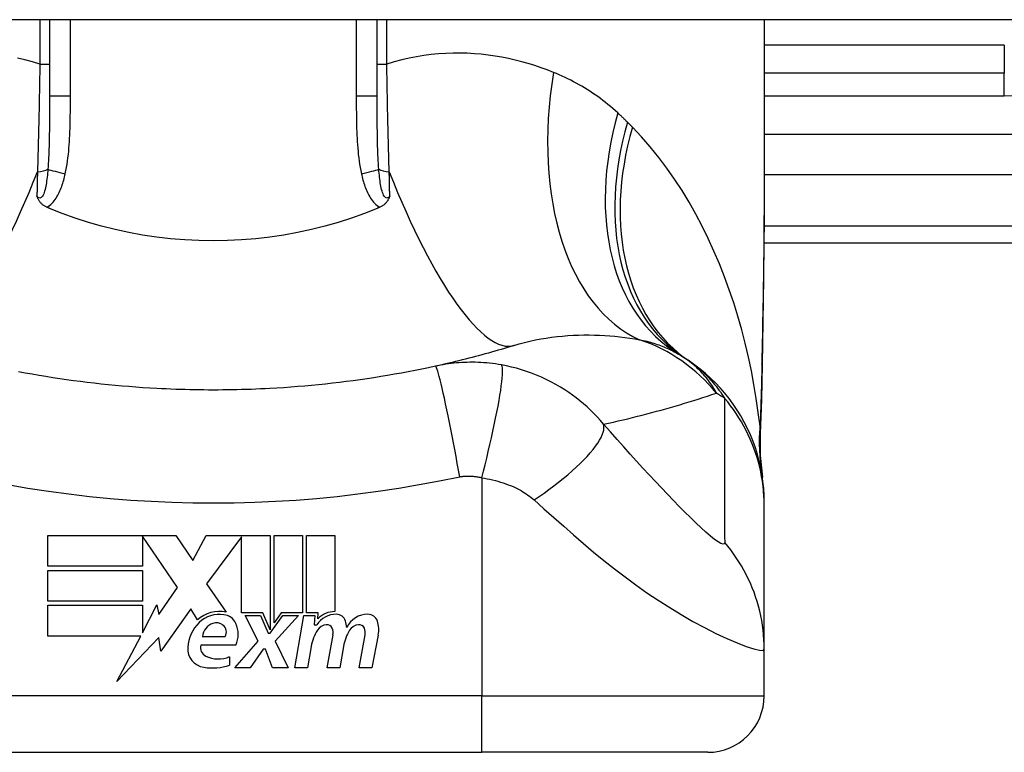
# Model space of a CAD drawing. Header units: inches. Extents: x 12 to 399, y 35 to 188.
# Tile 204 of 256: x 74.925 to 75.611, y 186.534 to 187.045. Entities that reach past the tile are written whole.
import ezdxf

# ---------------------------------------------------------------- set-up
doc = ezdxf.new("R2010")
doc.units = ezdxf.units.IN
doc.header["$MEASUREMENT"] = 0
doc.layers.add('Visible Edges(ANSI)', color=7, linetype='Continuous', lineweight=25)
doc.layers.add('Visible Tangent Edges(ANSI)', color=7, linetype='Continuous', lineweight=25)

msp = doc.modelspace()

# ---------------------------------------------------------------- linework, layer by layer
at = {"layer": 'Visible Edges(ANSI)'}
for p, q in [((95.86232, 187.04469), (54.25732, 187.04469)), ((74.94564, 187.04469), (74.94564, 186.9913)), ((75.17399, 186.9913), (75.17399, 187.04469)), ((75.44368, 187.04469), (75.44368, 186.92275)), ((75.611, 187.00728), (75.44368, 187.00728)), ((75.44349, 186.88917), (75.80785, 186.88917)), ((75.44368, 186.70614), (75.44368, 186.70857)), ((75.44368, 186.60572), (75.44368, 186.70614)), ((74.94454, 186.68491), (75.03374, 186.68491)), ((74.94454, 186.66351), (74.94454, 186.68491)), ((75.01034, 186.68451), (75.01034, 186.66351)), ((75.03494, 186.64871), (75.01034, 186.68451)), ((75.03374, 186.68491), (75.04549, 186.6675)), ((75.04549, 186.6675), (75.05474, 186.68491)), ((75.05474, 186.68491), (75.09934, 186.68491)), ((75.07934, 186.68408), (75.05494, 186.65141)), ((75.07934, 186.63101), (75.07934, 186.68408)), ((75.09934, 186.68491), (75.09934, 186.61923)), ((75.10214, 186.62411), (75.10214, 186.68491)), ((75.10214, 186.68491), (75.12194, 186.68491)), ((75.12194, 186.68491), (75.12194, 186.63101)), ((75.12474, 186.63101), (75.12474, 186.68491)), ((75.12474, 186.68491), (75.14454, 186.68491)), ((75.14454, 186.68491), (75.14454, 186.63191)), ((75.01034, 186.66351), (74.94454, 186.66351)), ((74.94454, 186.63931), (74.94454, 186.66071)), ((74.94454, 186.66071), (75.01034, 186.66071)), ((75.01034, 186.66071), (75.01034, 186.63931)), ((75.02185, 186.63001), (75.03494, 186.64871)), ((75.05494, 186.65141), (75.06874, 186.63151)), ((75.01034, 186.63931), (74.94454, 186.63931)), ((74.94454, 186.63631), (75.01034, 186.63631)), ((74.94454, 186.61491), (74.94454, 186.63631)), ((75.01034, 186.61712), (75.02054, 186.63671)), ((75.01034, 186.63631), (75.01034, 186.61712)), ((75.02054, 186.63671), (75.02185, 186.63001)), ((75.04414, 186.63381), (75.0232, 186.60445)), ((75.04877, 186.62611), (75.04414, 186.63381)), ((75.09434, 186.63101), (75.07934, 186.63101)), ((75.09114, 186.61131), (75.08194, 186.62911)), ((75.08194, 186.62911), (75.09274, 186.62911)), ((75.09274, 186.62911), (75.09794, 186.61686)), ((75.09934, 186.61923), (75.09434, 186.63101)), ((75.09934, 186.61686), (75.10824, 186.62911)), ((75.10716, 186.63101), (75.10214, 186.62411)), ((75.11914, 186.62911), (75.10294, 186.61143)), ((75.12194, 186.63101), (75.10716, 186.63101)), ((75.10824, 186.62911), (75.11914, 186.62911)), ((75.11654, 186.59271), (75.12296, 186.62911)), ((75.12296, 186.62911), (75.13054, 186.62911)), ((75.13294, 186.63101), (75.12474, 186.63101)), ((75.13054, 186.62911), (75.12998, 186.62271)), ((75.13258, 186.62691), (75.13294, 186.63101)), ((75.12998, 186.62271), (75.13192, 186.62271)), ((75.0092, 186.61491), (74.94454, 186.61491)), ((74.99264, 186.58311), (75.0092, 186.61491)), ((75.02187, 186.61391), (74.99264, 186.58311)), ((75.0232, 186.60445), (75.02187, 186.61391)), ((75.05214, 186.61451), (75.06814, 186.61451)), ((75.09794, 186.61686), (75.09934, 186.61686)), ((75.13914, 186.59271), (75.1432, 186.61571)), ((75.16154, 186.59271), (75.16559, 186.61571)), ((75.17478, 186.61557), (75.17034, 186.59271)), ((75.07554, 186.60851), (75.05114, 186.60851)), ((75.07474, 186.59271), (75.09114, 186.61131)), ((75.10294, 186.61143), (75.11194, 186.59271)), ((75.12799, 186.60771), (75.12534, 186.59271)), ((75.15059, 186.60771), (75.14794, 186.59271)), ((75.07114, 186.60051), (75.07114, 186.59451)), ((75.09454, 186.60571), (75.08554, 186.59271)), ((75.09614, 186.60571), (75.09454, 186.60571)), ((75.10114, 186.59271), (75.09614, 186.60571)), ((75.44368, 186.57318), (75.44368, 186.60572)), ((75.08554, 186.59271), (75.07474, 186.59271)), ((75.11194, 186.59271), (75.10114, 186.59271)), ((75.12534, 186.59271), (75.11654, 186.59271)), ((75.14794, 186.59271), (75.13914, 186.59271)), ((75.17034, 186.59271), (75.16154, 186.59271)), ((74.87281, 186.53381), (75.24683, 186.53381)), ((75.40431, 186.53381), (75.24683, 186.53381))]:
    msp.add_line(p, q, dxfattribs=at)
at = {"layer": 'Visible Edges(ANSI)', "flags": 128}
for points in [[(75.44368, 186.92275), (75.44353, 186.89373), (75.44317, 186.86423), (75.4427, 186.83434), (75.44222, 186.80417)], [(74.94385, 186.9139), (74.94339, 186.91411), (74.94294, 186.91433), (74.94249, 186.91457), (74.94206, 186.91483), (74.94164, 186.9151), (74.94123, 186.91538), (74.94084, 186.91568), (74.94046, 186.91599), (74.9401, 186.91632), (74.93975, 186.91666), (74.93942, 186.91702), (74.93912, 186.91738), (74.93884, 186.91774), (74.93858, 186.9181), (74.93834, 186.91847), (74.93812, 186.91884), (74.93792, 186.91921), (74.93774, 186.91959), (74.93757, 186.91996), (74.93741, 186.92034), (74.93727, 186.92071), (74.93713, 186.92109), (74.93701, 186.92147), (74.93689, 186.92185)], [(75.18275, 186.92185), (75.18263, 186.92147), (75.1825, 186.92109), (75.18237, 186.92071), (75.18223, 186.92034), (75.18207, 186.91996), (75.1819, 186.91959), (75.18172, 186.91921), (75.18151, 186.91884), (75.1813, 186.91847), (75.18106, 186.9181), (75.1808, 186.91774), (75.18052, 186.91738), (75.18022, 186.91702), (75.17989, 186.91666), (75.17954, 186.91632), (75.17917, 186.91599), (75.1788, 186.91568), (75.1784, 186.91538), (75.178, 186.9151), (75.17758, 186.91483), (75.17714, 186.91457), (75.1767, 186.91433), (75.17625, 186.91411), (75.17578, 186.9139)], [(74.94564, 186.91314), (74.94557, 186.91317), (74.9455, 186.9132), (74.94542, 186.91323), (74.94535, 186.91327), (74.94527, 186.9133), (74.9452, 186.91333), (74.94512, 186.91336), (74.94505, 186.91339), (74.94497, 186.91342), (74.9449, 186.91346), (74.94482, 186.91349), (74.94475, 186.91352), (74.94467, 186.91355), (74.9446, 186.91358), (74.94452, 186.91361), (74.94445, 186.91365), (74.94438, 186.91368), (74.9443, 186.91371), (74.94423, 186.91374), (74.94415, 186.91377), (74.94408, 186.91381), (74.944, 186.91384), (74.94393, 186.91387), (74.94385, 186.9139)], [(75.17399, 186.91314), (75.1651, 186.90958), (75.15607, 186.9063), (75.14689, 186.90333), (75.13758, 186.90065), (75.12813, 186.89828), (75.11857, 186.89621), (75.1089, 186.89445), (75.09913, 186.89301), (75.08933, 186.89189), (75.07948, 186.89108), (75.0696, 186.8906), (75.05971, 186.89045), (75.0498, 186.89061), (75.03989, 186.8911), (75.03002, 186.89191), (75.02023, 186.89304), (75.01052, 186.89448), (75.00091, 186.89624), (74.99139, 186.8983), (74.98199, 186.90067), (74.97271, 186.90334), (74.96355, 186.90631), (74.95453, 186.90958), (74.94564, 186.91314)], [(75.17578, 186.9139), (75.17571, 186.91387), (75.17563, 186.91384), (75.17556, 186.91381), (75.17548, 186.91377), (75.17541, 186.91374), (75.17534, 186.91371), (75.17526, 186.91368), (75.17519, 186.91365), (75.17511, 186.91361), (75.17504, 186.91358), (75.17496, 186.91355), (75.17489, 186.91352), (75.17481, 186.91349), (75.17474, 186.91346), (75.17466, 186.91342), (75.17459, 186.91339), (75.17451, 186.91336), (75.17444, 186.91333), (75.17436, 186.9133), (75.17429, 186.91327), (75.17422, 186.91323), (75.17414, 186.9132), (75.17407, 186.91317), (75.17399, 186.91314)], [(75.26932, 186.8175), (75.26711, 186.81682), (75.2649, 186.81615), (75.26268, 186.81548), (75.26046, 186.81482), (75.25823, 186.81417), (75.25599, 186.81352), (75.25375, 186.81288), (75.25149, 186.81224), (75.24924, 186.81162), (75.24697, 186.811), (75.2447, 186.81038), (75.24242, 186.80978), (75.24014, 186.80918), (75.23785, 186.80858), (75.23555, 186.808), (75.23324, 186.80742), (75.23093, 186.80685), (75.22861, 186.80628), (75.22629, 186.80572), (75.22396, 186.80517), (75.22162, 186.80463), (75.21927, 186.80409), (75.21692, 186.80356), (75.21456, 186.80304)], [(75.44368, 186.70857), (75.44358, 186.71321), (75.44331, 186.71789), (75.44284, 186.72259), (75.44218, 186.72731), (75.44132, 186.73203), (75.44027, 186.73673), (75.43902, 186.74142), (75.43757, 186.74606), (75.43592, 186.75066), (75.43408, 186.7552), (75.43205, 186.75967), (75.42983, 186.76405), (75.42744, 186.76834), (75.42487, 186.77251), (75.42213, 186.77658), (75.41923, 186.78051), (75.41619, 186.78431), (75.41301, 186.78797), (75.40969, 186.79147), (75.40626, 186.79481), (75.40272, 186.798), (75.39908, 186.80101), (75.39535, 186.80386), (75.39155, 186.80653)], [(75.02046, 186.78751), (75.0156, 186.78778), (75.01074, 186.78809), (75.00588, 186.78843), (75.00103, 186.7888), (74.99618, 186.78921), (74.99133, 186.78964), (74.98649, 186.79011), (74.98165, 186.79061), (74.97682, 186.79115), (74.97199, 186.79171), (74.96717, 186.79231), (74.96235, 186.79294), (74.95754, 186.7936), (74.95273, 186.7943), (74.94793, 186.79503), (74.94314, 186.79579), (74.93835, 186.79658), (74.93357, 186.79741), (74.9288, 186.79826), (74.92404, 186.79915)], [(75.21456, 186.80304), (75.20983, 186.80202), (75.2051, 186.80103), (75.20036, 186.80008), (75.1956, 186.79915), (75.19084, 186.79826), (75.18607, 186.79741), (75.18129, 186.79658), (75.1765, 186.79579), (75.17171, 186.79503), (75.16691, 186.7943), (75.1621, 186.7936), (75.15729, 186.79294), (75.15247, 186.79231), (75.14765, 186.79171), (75.14282, 186.79115), (75.13798, 186.79061), (75.13315, 186.79011), (75.1283, 186.78964), (75.12346, 186.78921), (75.11861, 186.7888), (75.11375, 186.78843), (75.1089, 186.78809), (75.10404, 186.78778), (75.09918, 186.78751)], [(75.44222, 186.80417), (75.44172, 186.77986), (75.44087, 186.75607)], [(75.09918, 186.78751), (75.0959, 186.78734), (75.09262, 186.78719), (75.08934, 186.78705), (75.08607, 186.78692), (75.08279, 186.78681), (75.07951, 186.78672), (75.07623, 186.78664), (75.07294, 186.78657), (75.06966, 186.78652), (75.06638, 186.78649), (75.0631, 186.78646), (75.05982, 186.78646), (75.05654, 186.78646), (75.05325, 186.78649), (75.04997, 186.78652), (75.04669, 186.78657), (75.04341, 186.78664), (75.04013, 186.78672), (75.03685, 186.78681), (75.03357, 186.78692), (75.03029, 186.78705), (75.02701, 186.78719), (75.02374, 186.78734), (75.02046, 186.78751)], [(75.44087, 186.75607), (75.44092, 186.74089), (75.44242, 186.72577)]]:
    msp.add_lwpolyline(points, dxfattribs=at)
at = {"layer": 'Visible Edges(ANSI)'}
for centre, radius, start, end in [((75.32252, 186.7106), 0.11811, 56.47918, 58.69993), ((75.05982, 186.31402), 0.59381, 56.03787, 56.47918), ((75.06382, 186.61007), 0.022, 77.07905, 133.17854), ((75.06382, 186.61007), 0.01992, 80.40854, 134.16843), ((75.06627, 186.61962), 0.01013, 23.84447, 85.08017), ((75.1454, 186.6141), 0.016, 89.47765, 147.41137), ((75.14421, 186.61592), 0.016, 88.79525, 136.5849), ((75.14548, 186.62334), 0.00676, 16.9928, 89.47765), ((75.16745, 186.61372), 0.01637, 89.6788, 153.95078), ((75.1675, 186.6231), 0.007, 18.47479, 89.6788), ((75.06844, 186.60532), 0.02654, 134.16843, 176.56465), ((75.06326, 186.61315), 0.0112, 109.37968, 172.99755), ((75.06197, 186.61683), 0.0073, 51.16516, 109.37968), ((75.06255, 186.61756), 0.00637, 331.45471, 51.16516), ((75.05835, 186.61611), 0.0188, 336.15553, 23.84447), ((75.13944, 186.61444), 0.0084, 96.03001, 147.59924), ((75.13897, 186.61882), 0.004, 23.55712, 96.03001), ((75.13512, 186.61714), 0.0082, 350, 23.55712), ((75.13358, 186.6197), 0.0192, 3.6169, 16.9928), ((75.16184, 186.61444), 0.0084, 96.10268, 147.60833), ((75.16137, 186.61882), 0.004, 23.54875, 96.10268), ((75.15752, 186.61714), 0.0082, 349.9922, 23.54875), ((75.15593, 186.61923), 0.0192, 349, 18.47479), ((75.15852, 186.60233), 0.031, 147.59924, 170), ((75.18119, 186.60277), 0.031, 148.55841, 170.82565), ((75.05507, 186.60613), 0.01315, 176.56465, 261.56052), ((75.05728, 186.6067), 0.0064, 163.52609, 244.67838), ((75.06329, 186.61941), 0.02046, 244.67838, 292.56091), ((75.05908, 186.63315), 0.04048, 261.56052, 287.33425), ((75.40431, 186.57318), 0.03937, 270, 0)]:
    msp.add_arc(centre, radius, start, end, dxfattribs=at)
at = {"layer": 'Visible Tangent Edges(ANSI)'}
for p, q in [((74.9389, 187.04469), (74.9389, 187.01374)), ((74.96022, 186.9913), (74.96022, 187.04469)), ((75.15941, 187.04469), (75.15941, 186.9913)), ((75.18073, 187.01374), (75.18073, 187.04469)), ((75.611, 187.02697), (75.44368, 187.02697)), ((75.611, 187.02697), (75.611, 187.00728)), ((74.9389, 187.01374), (74.94564, 187.01374)), ((75.17399, 187.01374), (75.18073, 187.01374)), ((75.611, 186.99154), (75.611, 187.00728)), ((74.96022, 186.9913), (74.94564, 186.9913)), ((75.17399, 186.9913), (75.15941, 186.9913)), ((75.44368, 186.99154), (75.611, 186.99154)), ((76.03377, 186.96454), (75.44368, 186.96454)), ((75.44368, 186.9367), (75.98774, 186.9367)), ((75.80785, 186.90071), (75.44359, 186.90071)), ((75.24683, 186.72526), (75.24683, 186.57318)), ((75.24683, 186.57318), (74.87281, 186.57318)), ((75.24683, 186.53381), (75.24683, 186.57318)), ((75.24683, 186.57318), (75.44368, 186.57318))]:
    msp.add_line(p, q, dxfattribs=at)
at = {"layer": 'Visible Tangent Edges(ANSI)', "flags": 128}
for points in [[(75.29683, 187.00793), (75.29254, 187.00961), (75.28819, 187.01119), (75.28377, 187.01268), (75.2793, 187.01407), (75.27477, 187.01535), (75.27019, 187.01652), (75.26555, 187.01758), (75.26087, 187.01851), (75.25614, 187.01932), (75.25137, 187.02001), (75.24655, 187.02056), (75.24169, 187.02097), (75.23679, 187.02125), (75.23185, 187.02138), (75.22687, 187.02135), (75.22185, 187.02118), (75.2168, 187.02085), (75.21171, 187.02035), (75.20659, 187.01969), (75.20145, 187.01885), (75.19628, 187.01784), (75.1911, 187.01666), (75.18592, 187.01529), (75.18073, 187.01374)], [(74.9389, 187.01374), (74.93372, 187.01529), (74.92853, 187.01666), (74.92336, 187.01784)], [(74.9389, 187.01374), (74.93886, 187.01053), (74.93881, 187.00733), (74.93877, 187.00412), (74.93872, 187.00091), (74.93866, 186.99771), (74.93861, 186.99452), (74.93855, 186.99132), (74.9385, 186.98814), (74.93843, 186.98496), (74.93837, 186.98179), (74.93831, 186.97864), (74.93824, 186.97549), (74.93817, 186.97235), (74.93809, 186.96922), (74.93802, 186.9661), (74.93794, 186.96299), (74.93786, 186.9599), (74.93778, 186.95681), (74.93769, 186.95374), (74.9376, 186.95068), (74.93751, 186.94764), (74.93742, 186.94461), (74.93733, 186.94159), (74.93723, 186.9386)], [(75.18241, 186.9386), (75.18231, 186.94159), (75.18221, 186.94461), (75.18212, 186.94764), (75.18203, 186.95068), (75.18194, 186.95374), (75.18186, 186.95681), (75.18178, 186.9599), (75.1817, 186.96299), (75.18162, 186.9661), (75.18154, 186.96922), (75.18147, 186.97235), (75.1814, 186.97549), (75.18133, 186.97864), (75.18126, 186.98179), (75.1812, 186.98496), (75.18114, 186.98814), (75.18108, 186.99132), (75.18103, 186.99452), (75.18097, 186.99771), (75.18092, 187.00091), (75.18087, 187.00412), (75.18082, 187.00733), (75.18078, 187.01053), (75.18073, 187.01374)], [(75.34163, 186.97972), (75.33995, 186.98124), (75.33825, 186.98273), (75.33654, 186.98419), (75.33481, 186.98562), (75.33306, 186.98701), (75.3313, 186.98838), (75.32951, 186.98972), (75.32772, 186.99102), (75.3259, 186.9923), (75.32407, 186.99355), (75.32222, 186.99476), (75.32036, 186.99595), (75.31848, 186.99711), (75.31659, 186.99823), (75.31468, 186.99933), (75.31276, 187.0004), (75.31082, 187.00144), (75.30886, 187.00245), (75.3069, 187.00344), (75.30491, 187.00439), (75.30291, 187.00532), (75.3009, 187.00622), (75.29887, 187.00709), (75.29683, 187.00793)], [(74.94564, 186.9913), (74.94564, 186.98906), (74.94564, 186.98683), (74.94564, 186.98461), (74.94564, 186.98239), (74.94563, 186.98018), (74.94562, 186.97798), (74.94561, 186.97579), (74.9456, 186.97361), (74.94558, 186.97144), (74.94556, 186.96928), (74.94553, 186.96713), (74.9455, 186.96499), (74.94547, 186.96286), (74.94543, 186.96074), (74.94538, 186.95863), (74.94532, 186.95654), (74.94526, 186.95446), (74.94519, 186.95239), (74.94511, 186.95034), (74.94502, 186.94831), (74.94491, 186.94629), (74.9448, 186.9443), (74.94467, 186.94232), (74.94452, 186.94037)], [(74.95667, 186.93724), (74.95713, 186.93945), (74.95754, 186.94167), (74.95791, 186.94391), (74.95823, 186.94614), (74.95852, 186.94839), (74.95878, 186.95064), (74.959, 186.95289), (74.9592, 186.95515), (74.95938, 186.95741), (74.95953, 186.95966), (74.95966, 186.96192), (74.95977, 186.96418), (74.95987, 186.96644), (74.95995, 186.9687), (74.96001, 186.97096), (74.96007, 186.97322), (74.96011, 186.97548), (74.96015, 186.97774), (74.96018, 186.98), (74.9602, 186.98226), (74.96021, 186.98452), (74.96022, 186.98678), (74.96022, 186.98904), (74.96022, 186.9913)], [(75.15941, 186.9913), (75.15941, 186.98904), (75.15942, 186.98678), (75.15943, 186.98452), (75.15944, 186.98226), (75.15946, 186.98), (75.15949, 186.97774), (75.15952, 186.97548), (75.15957, 186.97322), (75.15962, 186.97096), (75.15969, 186.9687), (75.15977, 186.96644), (75.15986, 186.96418), (75.15998, 186.96192), (75.16011, 186.95966), (75.16026, 186.95741), (75.16043, 186.95515), (75.16063, 186.95289), (75.16085, 186.95064), (75.16111, 186.94839), (75.1614, 186.94614), (75.16173, 186.94391), (75.16209, 186.94167), (75.16251, 186.93945), (75.16297, 186.93724)], [(75.17511, 186.94037), (75.17497, 186.94232), (75.17484, 186.9443), (75.17472, 186.94629), (75.17462, 186.94831), (75.17453, 186.95034), (75.17445, 186.95239), (75.17438, 186.95446), (75.17431, 186.95654), (75.17426, 186.95863), (75.17421, 186.96074), (75.17417, 186.96286), (75.17413, 186.96499), (75.1741, 186.96713), (75.17408, 186.96928), (75.17406, 186.97144), (75.17404, 186.97361), (75.17403, 186.97579), (75.17401, 186.97798), (75.17401, 186.98018), (75.174, 186.98239), (75.174, 186.98461), (75.17399, 186.98683), (75.17399, 186.98906), (75.17399, 186.9913)], [(75.34844, 186.97318), (75.34816, 186.97346), (75.34788, 186.97374), (75.3476, 186.97401), (75.34732, 186.97429), (75.34704, 186.97457), (75.34676, 186.97484), (75.34648, 186.97512), (75.3462, 186.97539), (75.34592, 186.97567), (75.34563, 186.97594), (75.34535, 186.97622), (75.34507, 186.97649), (75.34478, 186.97676), (75.3445, 186.97703), (75.34421, 186.9773), (75.34393, 186.97758), (75.34364, 186.97785), (75.34336, 186.97812), (75.34307, 186.97838), (75.34278, 186.97865), (75.34249, 186.97892), (75.34221, 186.97919), (75.34192, 186.97946), (75.34163, 186.97972)], [(75.35179, 186.9698), (75.35165, 186.96994), (75.35151, 186.97008), (75.35137, 186.97022), (75.35123, 186.97036), (75.3511, 186.9705), (75.35096, 186.97064), (75.35082, 186.97078), (75.35068, 186.97092), (75.35054, 186.97107), (75.3504, 186.97121), (75.35026, 186.97135), (75.35012, 186.97149), (75.34998, 186.97163), (75.34984, 186.97177), (75.3497, 186.97191), (75.34956, 186.97205), (75.34942, 186.97219), (75.34928, 186.97233), (75.34914, 186.97247), (75.349, 186.97262), (75.34886, 186.97276), (75.34872, 186.9729), (75.34858, 186.97304), (75.34844, 186.97318)], [(75.44076, 186.76113), (75.43956, 186.77086), (75.43816, 186.78056), (75.43655, 186.79024), (75.43473, 186.79988), (75.4327, 186.80947), (75.43046, 186.81901), (75.428, 186.82847), (75.42532, 186.83787), (75.42243, 186.84717), (75.41932, 186.85638), (75.416, 186.86549), (75.41245, 186.87448), (75.40868, 186.88334), (75.40469, 186.89207), (75.40047, 186.90066), (75.39603, 186.9091), (75.39135, 186.91738), (75.38642, 186.92549), (75.38126, 186.93343), (75.37585, 186.94117), (75.3702, 186.94869), (75.36431, 186.95599), (75.35817, 186.96303), (75.35179, 186.9698)], [(74.94452, 186.94037), (74.94441, 186.93899), (74.94428, 186.93762), (74.94414, 186.93626), (74.944, 186.93491), (74.94383, 186.93359), (74.94366, 186.93229), (74.94347, 186.93102), (74.94326, 186.92978), (74.94304, 186.92857), (74.9428, 186.92741), (74.94253, 186.92628), (74.94225, 186.92521), (74.94193, 186.9242), (74.94158, 186.92326), (74.9412, 186.92241), (74.94079, 186.92168), (74.94035, 186.92109), (74.93988, 186.92065), (74.93938, 186.92039), (74.93887, 186.92032), (74.93836, 186.92046), (74.93785, 186.92077), (74.93736, 186.92124), (74.93689, 186.92185)], [(74.93723, 186.9386), (74.93721, 186.93789), (74.9372, 186.93719), (74.93718, 186.93648), (74.93717, 186.93578), (74.93716, 186.93507), (74.93714, 186.93437), (74.93713, 186.93367), (74.93711, 186.93297), (74.9371, 186.93227), (74.93708, 186.93157), (74.93707, 186.93087), (74.93706, 186.93017), (74.93704, 186.92947), (74.93703, 186.92878), (74.93701, 186.92808), (74.937, 186.92739), (74.93698, 186.92669), (74.93697, 186.926), (74.93696, 186.9253), (74.93694, 186.92461), (74.93693, 186.92392), (74.93691, 186.92323), (74.9369, 186.92254), (74.93689, 186.92185)], [(74.94385, 186.9139), (74.94482, 186.9145), (74.94574, 186.91517), (74.9466, 186.91591), (74.94742, 186.91671), (74.9482, 186.91755), (74.94892, 186.91843), (74.9496, 186.91934), (74.95024, 186.92028), (74.95084, 186.92124), (74.95141, 186.92222), (74.95194, 186.92323), (74.95244, 186.92424), (74.95291, 186.92528), (74.95336, 186.92632), (74.95378, 186.92738), (74.95418, 186.92845), (74.95456, 186.92953), (74.95492, 186.93062), (74.95525, 186.93172), (74.95557, 186.93282), (74.95587, 186.93392), (74.95615, 186.93503), (74.95642, 186.93613), (74.95667, 186.93724)], [(75.16297, 186.93724), (75.16322, 186.93613), (75.16348, 186.93503), (75.16377, 186.93392), (75.16406, 186.93282), (75.16438, 186.93172), (75.16472, 186.93062), (75.16508, 186.92953), (75.16545, 186.92845), (75.16585, 186.92738), (75.16627, 186.92632), (75.16672, 186.92528), (75.1672, 186.92424), (75.1677, 186.92323), (75.16823, 186.92222), (75.16879, 186.92124), (75.16939, 186.92028), (75.17003, 186.91934), (75.17071, 186.91843), (75.17144, 186.91755), (75.17221, 186.91671), (75.17303, 186.91591), (75.1739, 186.91517), (75.17482, 186.9145), (75.17578, 186.9139)], [(75.18275, 186.92185), (75.18228, 186.92124), (75.18178, 186.92077), (75.18127, 186.92046), (75.18076, 186.92032), (75.18025, 186.92039), (75.17976, 186.92065), (75.17928, 186.92109), (75.17884, 186.92168), (75.17843, 186.92241), (75.17805, 186.92326), (75.17771, 186.9242), (75.17739, 186.92521), (75.1771, 186.92628), (75.17684, 186.92741), (75.17659, 186.92857), (75.17637, 186.92978), (75.17617, 186.93102), (75.17598, 186.93229), (75.1758, 186.93359), (75.17564, 186.93491), (75.17549, 186.93626), (75.17536, 186.93762), (75.17523, 186.93899), (75.17511, 186.94037)], [(75.18275, 186.92185), (75.18274, 186.92254), (75.18272, 186.92323), (75.18271, 186.92392), (75.18269, 186.92461), (75.18268, 186.9253), (75.18267, 186.926), (75.18265, 186.92669), (75.18264, 186.92739), (75.18262, 186.92808), (75.18261, 186.92878), (75.18259, 186.92947), (75.18258, 186.93017), (75.18257, 186.93087), (75.18255, 186.93157), (75.18254, 186.93227), (75.18252, 186.93297), (75.18251, 186.93367), (75.18249, 186.93437), (75.18248, 186.93507), (75.18247, 186.93578), (75.18245, 186.93648), (75.18244, 186.93719), (75.18242, 186.93789), (75.18241, 186.9386)], [(75.44368, 186.92275), (75.44367, 186.91797), (75.44366, 186.91318), (75.44363, 186.90838), (75.4436, 186.90356), (75.44356, 186.89873), (75.44351, 186.89389), (75.44345, 186.88903), (75.44339, 186.88416), (75.44333, 186.87928), (75.44326, 186.87438), (75.44318, 186.86947), (75.4431, 186.86455), (75.44302, 186.85962), (75.44294, 186.85468), (75.44285, 186.84973), (75.44276, 186.84477), (75.44267, 186.8398), (75.44258, 186.83482), (75.44249, 186.82983), (75.4424, 186.82483), (75.44231, 186.81983), (75.44223, 186.81481), (75.44214, 186.80979), (75.44205, 186.80476)], [(75.26932, 186.8175), (75.27301, 186.8186), (75.27673, 186.8196), (75.28047, 186.82051), (75.28423, 186.82133), (75.28801, 186.82206), (75.29179, 186.8227), (75.29557, 186.82325), (75.29935, 186.82372), (75.30312, 186.8241), (75.30687, 186.82441), (75.31061, 186.82463), (75.31432, 186.82478), (75.31801, 186.82485), (75.32168, 186.82486), (75.32533, 186.82479), (75.32896, 186.82466), (75.33256, 186.82447), (75.33613, 186.82421), (75.33967, 186.8239), (75.34317, 186.82353), (75.34665, 186.82311), (75.35008, 186.82263), (75.35348, 186.82211), (75.35683, 186.82155)], [(75.35683, 186.82155), (75.35813, 186.82128), (75.35941, 186.821), (75.36068, 186.82071), (75.36194, 186.8204), (75.36318, 186.82008), (75.36441, 186.81975), (75.36562, 186.8194), (75.36681, 186.81904), (75.36799, 186.81867), (75.36916, 186.81829), (75.3703, 186.81789), (75.37144, 186.81748), (75.37256, 186.81706), (75.37366, 186.81662), (75.37475, 186.81617), (75.37583, 186.81571), (75.37689, 186.81523), (75.37793, 186.81474), (75.37896, 186.81424), (75.37997, 186.81372), (75.38097, 186.81319), (75.38196, 186.81265), (75.38293, 186.81209), (75.38388, 186.81152)], [(75.26056, 186.80397), (75.25849, 186.80431), (75.25642, 186.80462), (75.25438, 186.8049), (75.25235, 186.80513), (75.25034, 186.80532), (75.24831, 186.80549), (75.24627, 186.80561), (75.24428, 186.80571), (75.24234, 186.80576), (75.24042, 186.80579), (75.23851, 186.80578), (75.23662, 186.80574), (75.23475, 186.80567), (75.2329, 186.80558), (75.23104, 186.80545), (75.22918, 186.8053), (75.22733, 186.80512), (75.22548, 186.80491), (75.22365, 186.80467), (75.22181, 186.8044), (75.21999, 186.8041), (75.21817, 186.80377), (75.21636, 186.80342), (75.21456, 186.80304)], [(75.41044, 186.78427), (75.40983, 186.78538), (75.4092, 186.78648), (75.40855, 186.78757), (75.40787, 186.78866), (75.40716, 186.78975), (75.40643, 186.79083), (75.40567, 186.79191), (75.40488, 186.79298), (75.40406, 186.79405), (75.40321, 186.79511), (75.40234, 186.79616), (75.40143, 186.79721), (75.40049, 186.79825), (75.39952, 186.79928), (75.39851, 186.8003), (75.39747, 186.80132), (75.3964, 186.80232), (75.39528, 186.80332), (75.39413, 186.80431), (75.39294, 186.80528), (75.39171, 186.80625), (75.39043, 186.8072), (75.38911, 186.80814), (75.38774, 186.80907)], [(75.39155, 186.80653), (75.39261, 186.8058), (75.39366, 186.80505), (75.39471, 186.80427), (75.39576, 186.80347), (75.3968, 186.80264), (75.39784, 186.80178), (75.39888, 186.8009), (75.39991, 186.79999), (75.40094, 186.79905), (75.40197, 186.79807), (75.403, 186.79707), (75.40402, 186.79603), (75.40505, 186.79497), (75.40607, 186.79386), (75.40708, 186.79272), (75.4081, 186.79155), (75.40911, 186.79033), (75.41012, 186.78908), (75.41113, 186.78779), (75.41213, 186.78646), (75.41313, 186.78509), (75.41413, 186.78367), (75.41512, 186.78221), (75.41611, 186.7807)], [(75.23149, 186.72592), (75.23067, 186.73056), (75.22982, 186.73528), (75.22895, 186.74006), (75.22805, 186.74488), (75.22714, 186.74971), (75.22622, 186.75451), (75.2253, 186.75924), (75.22438, 186.76388), (75.22347, 186.76838), (75.22257, 186.77272), (75.2217, 186.77684), (75.22086, 186.78074), (75.22005, 186.78437), (75.21928, 186.78771), (75.21856, 186.79074), (75.21789, 186.79344), (75.21727, 186.79581), (75.21671, 186.79783), (75.21621, 186.79952), (75.21576, 186.80086), (75.21538, 186.80187), (75.21505, 186.80256), (75.21478, 186.80294), (75.21456, 186.80304)], [(75.24683, 186.72526), (75.24799, 186.72976), (75.24915, 186.73434), (75.2503, 186.73899), (75.25143, 186.74368), (75.25254, 186.74839), (75.25361, 186.75308), (75.25464, 186.75772), (75.25562, 186.76228), (75.25655, 186.76672), (75.2574, 186.77103), (75.25819, 186.77515), (75.25889, 186.77907), (75.25952, 186.78276), (75.26005, 186.78619), (75.2605, 186.78935), (75.26085, 186.79221), (75.26111, 186.79476), (75.26128, 186.797), (75.26136, 186.79893), (75.26135, 186.80054), (75.26127, 186.80184), (75.2611, 186.80283), (75.26087, 186.80354), (75.26056, 186.80397)], [(75.33181, 186.76253), (75.32958, 186.76514), (75.32731, 186.76765), (75.32499, 186.77007), (75.32262, 186.7724), (75.32021, 186.77466), (75.31775, 186.77682), (75.31525, 186.77891), (75.31271, 186.78093), (75.31011, 186.78287), (75.30746, 186.78474), (75.3047, 186.78658), (75.30166, 186.78848), (75.29837, 186.79041), (75.29506, 186.7922), (75.29177, 186.79385), (75.28843, 186.79541), (75.28503, 186.79686), (75.28161, 186.79821), (75.27815, 186.79944), (75.27466, 186.80057), (75.27115, 186.80159), (75.26763, 186.80249), (75.2641, 186.80328), (75.26056, 186.80397)], [(75.44205, 186.80476), (75.44202, 186.80291), (75.44199, 186.80106), (75.44195, 186.79921), (75.44192, 186.79737), (75.44188, 186.79553), (75.44184, 186.79369), (75.4418, 186.79186), (75.44175, 186.79002), (75.44171, 186.78819), (75.44166, 186.78636), (75.44161, 186.78454), (75.44156, 186.78272), (75.4415, 186.7809), (75.44145, 186.77909), (75.44139, 186.77727), (75.44133, 186.77547), (75.44127, 186.77366), (75.4412, 186.77186), (75.44113, 186.77006), (75.44106, 186.76827), (75.44099, 186.76648), (75.44092, 186.76469), (75.44084, 186.76291), (75.44076, 186.76113)], [(75.44222, 186.80417), (75.44222, 186.80419), (75.44222, 186.80422), (75.44221, 186.80424), (75.44221, 186.80427), (75.44221, 186.80429), (75.44221, 186.80432), (75.4422, 186.80434), (75.4422, 186.80437), (75.44219, 186.80439), (75.44219, 186.80442), (75.44218, 186.80444), (75.44218, 186.80447), (75.44217, 186.80449), (75.44216, 186.80451), (75.44215, 186.80454), (75.44214, 186.80456), (75.44214, 186.80459), (75.44213, 186.80461), (75.44211, 186.80464), (75.4421, 186.80466), (75.44209, 186.80468), (75.44208, 186.80471), (75.44207, 186.80473), (75.44205, 186.80476)], [(75.33181, 186.76253), (75.3352, 186.76329), (75.33859, 186.76407), (75.34196, 186.76485), (75.34533, 186.76565), (75.34868, 186.76646), (75.35202, 186.76729), (75.35535, 186.76812), (75.35868, 186.76897), (75.36199, 186.76984), (75.36529, 186.77071), (75.36858, 186.7716), (75.37186, 186.7725), (75.37513, 186.77341), (75.37839, 186.77434), (75.38164, 186.77527), (75.38488, 186.77622), (75.38811, 186.77719), (75.39133, 186.77816), (75.39454, 186.77915), (75.39774, 186.78015), (75.40093, 186.78116), (75.40411, 186.78219), (75.40728, 186.78322), (75.41044, 186.78427)], [(75.41611, 186.7807), (75.41611, 186.7765), (75.41611, 186.7723), (75.41611, 186.76812), (75.41611, 186.76394), (75.41611, 186.75975), (75.41611, 186.75556), (75.41611, 186.75138), (75.41611, 186.74719), (75.41611, 186.74301), (75.41611, 186.73882), (75.41611, 186.73463), (75.41611, 186.73045), (75.41611, 186.72626), (75.41611, 186.72208), (75.41611, 186.71789), (75.41611, 186.71371), (75.41611, 186.70952), (75.41611, 186.70534), (75.41611, 186.70115), (75.41611, 186.69696), (75.41611, 186.69278), (75.41611, 186.68858), (75.41609, 186.68441), (75.41614, 186.68018)], [(75.44368, 186.70614), (75.44363, 186.70946), (75.44348, 186.71278), (75.44324, 186.71612), (75.4429, 186.71946), (75.44246, 186.72279), (75.44191, 186.72613), (75.44127, 186.72945), (75.44053, 186.73277), (75.43969, 186.73606), (75.43875, 186.73934), (75.43771, 186.74259), (75.43657, 186.74581), (75.43534, 186.74899), (75.43401, 186.75214), (75.43259, 186.75524), (75.43109, 186.7583), (75.42949, 186.76131), (75.42781, 186.76427), (75.42605, 186.76716), (75.42421, 186.77), (75.42229, 186.77278), (75.4203, 186.77549), (75.41823, 186.77813), (75.41611, 186.7807)], [(75.28329, 186.70985), (75.28677, 186.71221), (75.29024, 186.71463), (75.29368, 186.71711), (75.29707, 186.71963), (75.30039, 186.72219), (75.30363, 186.72478), (75.30676, 186.72739), (75.30978, 186.72999), (75.31265, 186.73259), (75.31537, 186.73516), (75.31791, 186.7377), (75.32027, 186.74019), (75.32244, 186.74261), (75.32439, 186.74496), (75.32613, 186.74723), (75.32765, 186.7494), (75.32894, 186.75147), (75.33, 186.75342), (75.33084, 186.75526), (75.33146, 186.75697), (75.33185, 186.75856), (75.33204, 186.76001), (75.33202, 186.76134), (75.33181, 186.76253)], [(75.41614, 186.68018), (75.41589, 186.67914), (75.41501, 186.67885), (75.41354, 186.67932), (75.41152, 186.68049), (75.40905, 186.68228), (75.40619, 186.6846), (75.40304, 186.68735), (75.39964, 186.69045), (75.39606, 186.69384), (75.39234, 186.69747), (75.38848, 186.7013), (75.38453, 186.7053), (75.38048, 186.70945), (75.37636, 186.71374), (75.37217, 186.71814), (75.36791, 186.72266), (75.36358, 186.7273), (75.3592, 186.73203), (75.35476, 186.73687), (75.35029, 186.74179), (75.34576, 186.74681), (75.34116, 186.75195), (75.33648, 186.75722), (75.33181, 186.76253)], [(75.44085, 186.75815), (75.44085, 186.75822), (75.44085, 186.75829), (75.44084, 186.75837), (75.44084, 186.75846), (75.44083, 186.75854), (75.44083, 186.75864), (75.44082, 186.75874), (75.44082, 186.75884), (75.44082, 186.75895), (75.44081, 186.75906), (75.44081, 186.75918), (75.4408, 186.7593), (75.4408, 186.75943), (75.4408, 186.75956), (75.44079, 186.7597), (75.44079, 186.75984), (75.44078, 186.75999), (75.44078, 186.76014), (75.44078, 186.76029), (75.44077, 186.76045), (75.44077, 186.76062), (75.44076, 186.76078), (75.44076, 186.76095), (75.44076, 186.76113)], [(75.44087, 186.75607), (75.44088, 186.75615), (75.44088, 186.75624), (75.44088, 186.75633), (75.44089, 186.75641), (75.44089, 186.7565), (75.44089, 186.75659), (75.44089, 186.75668), (75.44089, 186.75676), (75.44089, 186.75685), (75.44089, 186.75694), (75.44089, 186.75703), (75.44089, 186.75711), (75.44089, 186.7572), (75.44089, 186.75729), (75.44089, 186.75737), (75.44089, 186.75746), (75.44088, 186.75755), (75.44088, 186.75763), (75.44088, 186.75772), (75.44087, 186.75781), (75.44087, 186.75789), (75.44086, 186.75798), (75.44086, 186.75807), (75.44085, 186.75815)], [(74.91644, 186.72048), (74.93065, 186.71804), (74.9449, 186.71587), (74.95918, 186.71395), (74.9735, 186.7123), (74.98784, 186.7109), (75.00221, 186.70975), (75.0166, 186.70886), (75.031, 186.70822), (75.04541, 186.70784), (75.05982, 186.70772), (75.07423, 186.70784), (75.08864, 186.70822), (75.10304, 186.70886), (75.11742, 186.70975), (75.13179, 186.7109), (75.14614, 186.7123), (75.16045, 186.71395), (75.17474, 186.71587), (75.18899, 186.71804), (75.20319, 186.72048), (75.21735, 186.72317), (75.23149, 186.72592)], [(75.23149, 186.72592), (75.23211, 186.72603), (75.23272, 186.72612), (75.23334, 186.7262), (75.23396, 186.72627), (75.23457, 186.72633), (75.2352, 186.72637), (75.23582, 186.72641), (75.23644, 186.72644), (75.23707, 186.72645), (75.23769, 186.72645), (75.23832, 186.72645), (75.23894, 186.72643), (75.23957, 186.7264), (75.24021, 186.72636), (75.24085, 186.7263), (75.24149, 186.72624), (75.24215, 186.72616), (75.24282, 186.72607), (75.24349, 186.72597), (75.24415, 186.72585), (75.24481, 186.72573), (75.24548, 186.72558), (75.24615, 186.72543), (75.24683, 186.72526)], [(75.24683, 186.72526), (75.24875, 186.72494), (75.25066, 186.72459), (75.25257, 186.72419), (75.25446, 186.72376), (75.25633, 186.7233), (75.25817, 186.7228), (75.26, 186.72226), (75.26179, 186.72169), (75.26355, 186.72109), (75.26527, 186.72045), (75.26699, 186.71978), (75.26869, 186.71906), (75.27024, 186.71836), (75.27164, 186.71767), (75.27296, 186.71698), (75.27425, 186.71627), (75.2755, 186.71554), (75.27671, 186.71479), (75.2779, 186.71402), (75.27904, 186.71323), (75.28016, 186.71241), (75.28124, 186.71158), (75.28228, 186.71073), (75.28329, 186.70985)], [(75.28329, 186.70985), (75.29016, 186.70371), (75.29709, 186.69754), (75.30397, 186.69143), (75.31085, 186.68539), (75.3178, 186.6794), (75.32484, 186.67346), (75.332, 186.66759), (75.33928, 186.66181), (75.34669, 186.65612), (75.35425, 186.65055), (75.36197, 186.64512), (75.36982, 186.63983), (75.37781, 186.63472), (75.38589, 186.62981), (75.39401, 186.62515), (75.40209, 186.62078), (75.41002, 186.61676), (75.41763, 186.61317), (75.42474, 186.6101), (75.43108, 186.60763), (75.43639, 186.60589), (75.44038, 186.60496), (75.44285, 186.6049), (75.44368, 186.60572)], [(75.44368, 186.60572), (75.44363, 186.60903), (75.44348, 186.61236), (75.44324, 186.6157), (75.4429, 186.61904), (75.44246, 186.62238), (75.44192, 186.62571), (75.44127, 186.62904), (75.44053, 186.63235), (75.43969, 186.63565), (75.43875, 186.63892), (75.43771, 186.64217), (75.43658, 186.64538), (75.43535, 186.64856), (75.43402, 186.65171), (75.43261, 186.6548), (75.4311, 186.65786), (75.42951, 186.66086), (75.42783, 186.66381), (75.42607, 186.6667), (75.42423, 186.66953), (75.42231, 186.67229), (75.42032, 186.67499), (75.41826, 186.67763), (75.41614, 186.68018)]]:
    msp.add_lwpolyline(points, dxfattribs=at)
at = {"layer": 'Visible Tangent Edges(ANSI)'}
for centre, radius, start, end in [((75.611, 187.08602), 0.09449, 270, 334.06083), ((75.18054, 186.41342), 0.43633, 57.32435, 58.20432)]:
    msp.add_arc(centre, radius, start, end, dxfattribs=at)
for centre, major_axis, ratio, start_param, end_param in [((75.41838, 187.00793), (-0.05083, -0.19017), 0.604241, 4.872507, 6.187736), ((75.48615, 186.97972), (-0.10227, -0.1682), 0.678602, 5.103708, 6.283185), ((75.49645, 186.97318), (-0.10871, -0.16411), 0.689059, 5.140584, 6.283185), ((75.50152, 186.9698), (-0.10997, -0.16327), 0.696909, 5.151259, 6.283185), ((74.90871, 187.00549), (-0.05839, -0.18799), 0.249251, 0, 1.285379), ((74.9358, 186.94194), (0.00984, 0), 0.343453, 4.857789, 5.800686), ((74.96196, 186.93724), (-0.01927, 0.00402), 0.056853, 0.451678, 1.304606), ((75.15768, 186.93724), (-0.01927, -0.00402), 0.056853, 1.836987, 2.689915), ((75.18383, 186.94194), (0.00984, 0), 0.343453, 3.624092, 4.566988), ((75.21093, 187.00549), (0.05839, -0.18799), 0.249251, 4.997807, 6.283185), ((75.3199, 186.70972), (0.03746, -0.11201), 0.992002, 1.934247, 2.496049), ((75.63611, 186.76113), (-0.19409, -0.03285), 0.802573, 6.07533, 6.283185), ((75.63717, 186.75444), (-0.19475, -0.02867), 0.91694, 6.10346, 6.283185)]:
    msp.add_ellipse(centre, major_axis=major_axis, ratio=ratio, start_param=start_param, end_param=end_param, dxfattribs=at)

doc.saveas('drawing.dxf')
